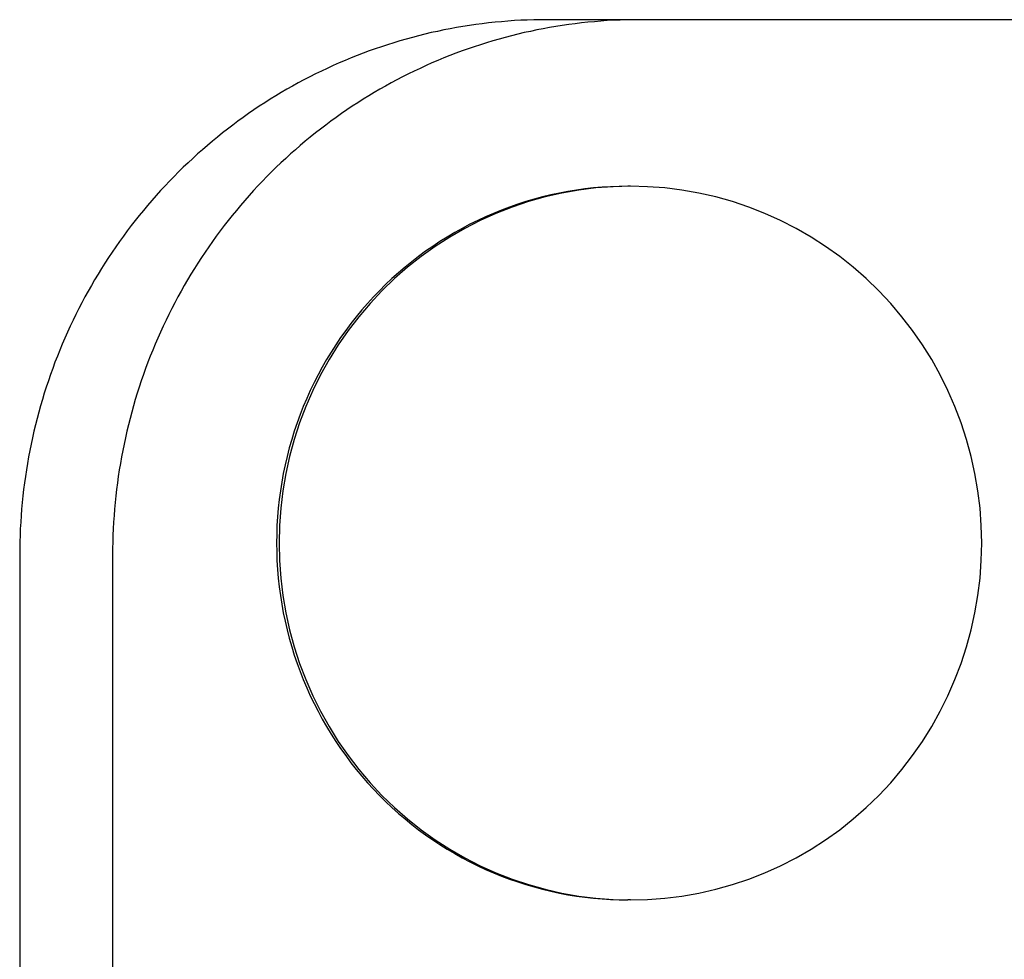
# Model space of a CAD drawing. Extents: x 987 to 2641, y 1244 to 2490.
# Tile 104 of 138: x 2514.31 to 2522.59, y 1941.51 to 1949.41. Entities that reach past the tile are written whole.
import ezdxf

# ---------------------------------------------------------------- set-up
doc = ezdxf.new("R2010")
doc.units = 0
doc.layers.add('KF_GRAVIS_8_REAR', color=7, linetype='CONTINUOUS')

# ---------------------------------------------------------------- blocks, each defined once
blk = doc.blocks.new('KF_GRAVIS_8_REAR')
at = {"layer": 'KF_GRAVIS_8_REAR'}
for p, q in [((5.50777, -196.5), (4.72635, -196.5)), ((34.0672, -196.5), (5.50777, -196.5)), ((5.43023, -197.9), (5.40929, -197.9)), ((0.29472, -201), (0.29472, -230)), ((1.07614, -201), (1.07614, -230)), ((5.43023, -203.9), (5.40929, -203.9))]:
    blk.add_line(p, q, dxfattribs=at)
for points in [[(4.72635, -196.5, 0), (4.67197, -196.5, 0), (4.6176, -196.501, 0), (4.56324, -196.503, 0), (4.5089, -196.505, 0), (4.4546, -196.508, 0), (4.40034, -196.512, 0), (4.34613, -196.517, 0), (4.29198, -196.522, 0), (4.23789, -196.527, 0), (4.18387, -196.534, 0), (4.12994, -196.541, 0), (4.0761, -196.549, 0), (4.02235, -196.557, 0), (3.96871, -196.566, 0), (3.91519, -196.576, 0), (3.86179, -196.586, 0), (3.80851, -196.598, 0), (3.75538, -196.609, 0), (3.70239, -196.622, 0), (3.64955, -196.635, 0), (3.59688, -196.649, 0), (3.54438, -196.663, 0), (3.49206, -196.678, 0), (3.43992, -196.694, 0), (3.38797, -196.71, 0), (3.33623, -196.727, 0), (3.2847, -196.745, 0), (3.23338, -196.763, 0), (3.18229, -196.782, 0), (3.13143, -196.802, 0), (3.08081, -196.822, 0), (3.03044, -196.843, 0), (2.98033, -196.864, 0), (2.93047, -196.886, 0), (2.88089, -196.909, 0), (2.83159, -196.932, 0), (2.78257, -196.956, 0), (2.73384, -196.98, 0), (2.68542, -197.006, 0), (2.6373, -197.031, 0), (2.58949, -197.058, 0), (2.54201, -197.085, 0), (2.49486, -197.112, 0), (2.44804, -197.14, 0), (2.40156, -197.169, 0), (2.35544, -197.198, 0), (2.30967, -197.228, 0), (2.26427, -197.258, 0), (2.21924, -197.289, 0), (2.17458, -197.321, 0), (2.13031, -197.353, 0), (2.08643, -197.386, 0), (2.04295, -197.419, 0), (1.99987, -197.452, 0), (1.95721, -197.487, 0), (1.91496, -197.521, 0), (1.87313, -197.557, 0), (1.83173, -197.593, 0), (1.79077, -197.629, 0), (1.75025, -197.666, 0), (1.71018, -197.703, 0), (1.67056, -197.741, 0), (1.63141, -197.779, 0), (1.59272, -197.818, 0), (1.5545, -197.857, 0), (1.51676, -197.897, 0), (1.4795, -197.937, 0), (1.44273, -197.978, 0), (1.40646, -198.019, 0), (1.37068, -198.061, 0), (1.33541, -198.103, 0), (1.30065, -198.145, 0), (1.26641, -198.188, 0), (1.23269, -198.231, 0), (1.1995, -198.275, 0), (1.16683, -198.319, 0), (1.1347, -198.364, 0), (1.10312, -198.409, 0), (1.07208, -198.454, 0), (1.04158, -198.5, 0), (1.01165, -198.546, 0), (0.98227, -198.593, 0), (0.95346, -198.639, 0), (0.92522, -198.687, 0), (0.89754, -198.734, 0), (0.87045, -198.782, 0), (0.84393, -198.83, 0), (0.818, -198.879, 0), (0.79266, -198.928, 0), (0.76791, -198.977, 0), (0.74376, -199.026, 0), (0.7202, -199.076, 0), (0.69725, -199.126, 0), (0.67491, -199.176, 0), (0.65318, -199.227, 0), (0.63206, -199.278, 0), (0.61155, -199.329, 0), (0.59167, -199.38, 0), (0.57241, -199.432, 0), (0.55378, -199.484, 0), (0.53577, -199.536, 0), (0.51839, -199.588, 0), (0.50165, -199.641, 0), (0.48554, -199.694, 0), (0.47008, -199.747, 0), (0.45525, -199.8, 0), (0.44107, -199.853, 0), (0.42753, -199.907, 0), (0.41464, -199.96, 0), (0.4024, -200.014, 0), (0.39081, -200.068, 0), (0.37987, -200.122, 0), (0.36959, -200.176, 0), (0.35996, -200.231, 0), (0.351, -200.285, 0), (0.34269, -200.34, 0), (0.33504, -200.394, 0), (0.32805, -200.449, 0), (0.32172, -200.504, 0), (0.31606, -200.559, 0), (0.31106, -200.614, 0), (0.30673, -200.669, 0), (0.30306, -200.724, 0), (0.30006, -200.779, 0), (0.29772, -200.834, 0), (0.29605, -200.89, 0), (0.29505, -200.945, 0), (0.29472, -201, 0)], [(5.50777, -196.5, 0), (5.45339, -196.5, 0), (5.39901, -196.501, 0), (5.34466, -196.503, 0), (5.29032, -196.505, 0), (5.23602, -196.508, 0), (5.18176, -196.512, 0), (5.12755, -196.517, 0), (5.0734, -196.522, 0), (5.01931, -196.527, 0), (4.96529, -196.534, 0), (4.91136, -196.541, 0), (4.85752, -196.549, 0), (4.80377, -196.557, 0), (4.75013, -196.566, 0), (4.69661, -196.576, 0), (4.6432, -196.586, 0), (4.58993, -196.598, 0), (4.5368, -196.609, 0), (4.48381, -196.622, 0), (4.43097, -196.635, 0), (4.3783, -196.649, 0), (4.3258, -196.663, 0), (4.27348, -196.678, 0), (4.22134, -196.694, 0), (4.16939, -196.71, 0), (4.11765, -196.727, 0), (4.06612, -196.745, 0), (4.0148, -196.763, 0), (3.96371, -196.782, 0), (3.91285, -196.802, 0), (3.86223, -196.822, 0), (3.81186, -196.843, 0), (3.76174, -196.864, 0), (3.71189, -196.886, 0), (3.66231, -196.909, 0), (3.613, -196.932, 0), (3.56399, -196.956, 0), (3.51526, -196.98, 0), (3.46683, -197.006, 0), (3.41871, -197.031, 0), (3.37091, -197.058, 0), (3.32343, -197.085, 0), (3.27627, -197.112, 0), (3.22946, -197.14, 0), (3.18298, -197.169, 0), (3.13686, -197.198, 0), (3.09109, -197.228, 0), (3.04569, -197.258, 0), (3.00066, -197.289, 0), (2.956, -197.321, 0), (2.91173, -197.353, 0), (2.86785, -197.386, 0), (2.82437, -197.419, 0), (2.78129, -197.452, 0), (2.73862, -197.487, 0), (2.69637, -197.521, 0), (2.65455, -197.557, 0), (2.61315, -197.593, 0), (2.57219, -197.629, 0), (2.53167, -197.666, 0), (2.4916, -197.703, 0), (2.45198, -197.741, 0), (2.41282, -197.779, 0), (2.37413, -197.818, 0), (2.33592, -197.857, 0), (2.29817, -197.897, 0), (2.26092, -197.937, 0), (2.22415, -197.978, 0), (2.18787, -198.019, 0), (2.1521, -198.061, 0), (2.11683, -198.103, 0), (2.08207, -198.145, 0), (2.04783, -198.188, 0), (2.01411, -198.231, 0), (1.98091, -198.275, 0), (1.94825, -198.319, 0), (1.91612, -198.364, 0), (1.88454, -198.409, 0), (1.85349, -198.454, 0), (1.823, -198.5, 0), (1.79307, -198.546, 0), (1.76369, -198.593, 0), (1.73488, -198.639, 0), (1.70663, -198.687, 0), (1.67896, -198.734, 0), (1.65186, -198.782, 0), (1.62535, -198.83, 0), (1.59942, -198.879, 0), (1.57408, -198.928, 0), (1.54933, -198.977, 0), (1.52518, -199.026, 0), (1.50162, -199.076, 0), (1.47867, -199.126, 0), (1.45633, -199.176, 0), (1.4346, -199.227, 0), (1.41348, -199.278, 0), (1.39297, -199.329, 0), (1.37309, -199.38, 0), (1.35383, -199.432, 0), (1.33519, -199.484, 0), (1.31719, -199.536, 0), (1.29981, -199.588, 0), (1.28307, -199.641, 0), (1.26696, -199.694, 0), (1.2515, -199.747, 0), (1.23667, -199.8, 0), (1.22249, -199.853, 0), (1.20895, -199.907, 0), (1.19606, -199.96, 0), (1.18382, -200.014, 0), (1.17223, -200.068, 0), (1.16129, -200.122, 0), (1.15101, -200.176, 0), (1.14138, -200.231, 0), (1.13241, -200.285, 0), (1.1241, -200.34, 0), (1.11645, -200.394, 0), (1.10947, -200.449, 0), (1.10314, -200.504, 0), (1.09748, -200.559, 0), (1.09248, -200.614, 0), (1.08815, -200.669, 0), (1.08448, -200.724, 0), (1.08148, -200.779, 0), (1.07914, -200.834, 0), (1.07747, -200.89, 0), (1.07647, -200.945, 0), (1.07614, -201, 0)], [(5.40929, -197.9, 0), (5.33679, -197.901, 0), (5.26433, -197.904, 0), (5.19195, -197.908, 0), (5.11971, -197.914, 0), (5.04764, -197.923, 0), (4.97579, -197.932, 0), (4.9042, -197.944, 0), (4.83291, -197.958, 0), (4.76197, -197.973, 0), (4.69143, -197.99, 0), (4.62131, -198.009, 0), (4.55167, -198.029, 0), (4.48254, -198.051, 0), (4.41398, -198.075, 0), (4.34601, -198.101, 0), (4.27868, -198.128, 0), (4.21204, -198.157, 0), (4.14611, -198.188, 0), (4.08095, -198.22, 0), (4.01659, -198.254, 0), (3.95306, -198.29, 0), (3.89041, -198.327, 0), (3.82868, -198.365, 0), (3.7679, -198.406, 0), (3.70811, -198.447, 0), (3.64934, -198.49, 0), (3.59164, -198.535, 0), (3.53503, -198.581, 0), (3.47954, -198.628, 0), (3.42522, -198.677, 0), (3.3721, -198.727, 0), (3.3202, -198.779, 0), (3.26956, -198.831, 0), (3.22021, -198.885, 0), (3.17218, -198.94, 0), (3.12549, -198.997, 0), (3.08018, -199.054, 0), (3.03628, -199.113, 0), (2.9938, -199.173, 0), (2.95278, -199.233, 0), (2.91324, -199.295, 0), (2.8752, -199.358, 0), (2.83869, -199.421, 0), (2.80372, -199.486, 0), (2.77033, -199.551, 0), (2.73852, -199.617, 0), (2.70833, -199.684, 0), (2.67976, -199.752, 0), (2.65284, -199.82, 0), (2.62757, -199.889, 0), (2.60398, -199.959, 0), (2.58209, -200.029, 0), (2.56189, -200.1, 0), (2.54341, -200.171, 0), (2.52665, -200.243, 0), (2.51164, -200.315, 0), (2.49836, -200.387, 0), (2.48685, -200.46, 0), (2.47709, -200.533, 0), (2.4691, -200.606, 0), (2.46287, -200.679, 0), (2.45843, -200.753, 0), (2.45576, -200.826, 0), (2.45487, -200.9, 0), (2.45576, -200.974, 0), (2.45843, -201.047, 0), (2.46287, -201.121, 0), (2.4691, -201.194, 0), (2.47709, -201.267, 0), (2.48685, -201.34, 0), (2.49836, -201.413, 0), (2.51164, -201.485, 0), (2.52665, -201.557, 0), (2.54341, -201.629, 0), (2.56189, -201.7, 0), (2.58209, -201.771, 0), (2.60398, -201.841, 0), (2.62757, -201.911, 0), (2.65284, -201.98, 0), (2.67976, -202.048, 0), (2.70833, -202.116, 0), (2.73852, -202.183, 0), (2.77033, -202.249, 0), (2.80372, -202.314, 0), (2.83869, -202.379, 0), (2.8752, -202.442, 0), (2.91324, -202.505, 0), (2.95278, -202.567, 0), (2.9938, -202.627, 0), (3.03628, -202.687, 0), (3.08018, -202.746, 0), (3.12549, -202.803, 0), (3.17218, -202.86, 0), (3.22021, -202.915, 0), (3.26956, -202.969, 0), (3.3202, -203.021, 0), (3.3721, -203.073, 0), (3.42522, -203.123, 0), (3.47954, -203.172, 0), (3.53503, -203.219, 0), (3.59164, -203.265, 0), (3.64934, -203.31, 0), (3.70811, -203.353, 0), (3.7679, -203.394, 0), (3.82868, -203.435, 0), (3.89041, -203.473, 0), (3.95306, -203.51, 0), (4.01659, -203.546, 0), (4.08095, -203.58, 0), (4.14611, -203.612, 0), (4.21204, -203.643, 0), (4.27868, -203.672, 0), (4.34601, -203.699, 0), (4.41398, -203.725, 0), (4.48254, -203.749, 0), (4.55167, -203.771, 0), (4.62131, -203.791, 0), (4.69143, -203.81, 0), (4.76197, -203.827, 0), (4.83291, -203.842, 0), (4.9042, -203.856, 0), (4.97579, -203.868, 0), (5.04764, -203.877, 0), (5.11971, -203.886, 0), (5.19195, -203.892, 0), (5.26433, -203.896, 0), (5.33679, -203.899, 0), (5.40929, -203.9, 0)], [(5.40929, -197.9, 0), (5.33679, -197.901, 0), (5.26433, -197.904, 0), (5.19195, -197.908, 0), (5.11971, -197.914, 0), (5.04764, -197.923, 0), (4.97579, -197.932, 0), (4.9042, -197.944, 0), (4.83291, -197.958, 0), (4.76197, -197.973, 0), (4.69143, -197.99, 0), (4.62131, -198.009, 0), (4.55167, -198.029, 0), (4.48254, -198.051, 0), (4.41398, -198.075, 0), (4.34601, -198.101, 0), (4.27868, -198.128, 0), (4.21204, -198.157, 0), (4.14611, -198.188, 0), (4.08095, -198.22, 0), (4.01659, -198.254, 0), (3.95306, -198.29, 0), (3.89041, -198.327, 0), (3.82868, -198.365, 0), (3.7679, -198.406, 0), (3.70811, -198.447, 0), (3.64934, -198.49, 0), (3.59164, -198.535, 0), (3.53503, -198.581, 0), (3.47954, -198.628, 0), (3.42522, -198.677, 0), (3.3721, -198.727, 0), (3.3202, -198.779, 0), (3.26956, -198.831, 0), (3.22021, -198.885, 0), (3.17218, -198.94, 0), (3.12549, -198.997, 0), (3.08018, -199.054, 0), (3.03628, -199.113, 0), (2.9938, -199.173, 0), (2.95278, -199.233, 0), (2.91324, -199.295, 0), (2.8752, -199.358, 0), (2.83869, -199.421, 0), (2.80372, -199.486, 0), (2.77033, -199.551, 0), (2.73852, -199.617, 0), (2.70833, -199.684, 0), (2.67976, -199.752, 0), (2.65284, -199.82, 0), (2.62757, -199.889, 0), (2.60398, -199.959, 0), (2.58209, -200.029, 0), (2.56189, -200.1, 0), (2.54341, -200.171, 0), (2.52665, -200.243, 0), (2.51164, -200.315, 0), (2.49836, -200.387, 0), (2.48685, -200.46, 0), (2.47709, -200.533, 0), (2.4691, -200.606, 0), (2.46287, -200.679, 0), (2.45843, -200.753, 0), (2.45576, -200.826, 0), (2.45487, -200.9, 0), (2.45576, -200.974, 0), (2.45843, -201.047, 0), (2.46287, -201.121, 0), (2.4691, -201.194, 0), (2.47709, -201.267, 0), (2.48685, -201.34, 0), (2.49836, -201.413, 0), (2.51164, -201.485, 0), (2.52665, -201.557, 0), (2.54341, -201.629, 0), (2.56189, -201.7, 0), (2.58209, -201.771, 0), (2.60398, -201.841, 0), (2.62757, -201.911, 0), (2.65284, -201.98, 0), (2.67976, -202.048, 0), (2.70833, -202.116, 0), (2.73852, -202.183, 0), (2.77033, -202.249, 0), (2.80372, -202.314, 0), (2.83869, -202.379, 0), (2.8752, -202.442, 0), (2.91324, -202.505, 0), (2.95278, -202.567, 0), (2.9938, -202.627, 0), (3.03628, -202.687, 0), (3.08018, -202.746, 0), (3.12549, -202.803, 0), (3.17218, -202.86, 0), (3.22021, -202.915, 0), (3.26956, -202.969, 0), (3.3202, -203.021, 0), (3.3721, -203.073, 0), (3.42522, -203.123, 0), (3.47954, -203.172, 0), (3.53503, -203.219, 0), (3.59164, -203.265, 0), (3.64934, -203.31, 0), (3.70811, -203.353, 0), (3.7679, -203.394, 0), (3.82868, -203.435, 0), (3.89041, -203.473, 0), (3.95306, -203.51, 0), (4.01659, -203.546, 0), (4.08095, -203.58, 0), (4.14611, -203.612, 0), (4.21204, -203.643, 0), (4.27868, -203.672, 0), (4.34601, -203.699, 0), (4.41398, -203.725, 0), (4.48254, -203.749, 0), (4.55167, -203.771, 0), (4.62131, -203.791, 0), (4.69143, -203.81, 0), (4.76197, -203.827, 0), (4.83291, -203.842, 0), (4.9042, -203.856, 0), (4.97579, -203.868, 0), (5.04764, -203.877, 0), (5.11971, -203.886, 0), (5.19195, -203.892, 0), (5.26433, -203.896, 0), (5.33679, -203.899, 0), (5.40929, -203.9, 0)], [(5.43023, -197.9, 0), (5.28526, -197.904, 0), (5.14065, -197.914, 0), (4.99673, -197.932, 0), (4.85385, -197.958, 0), (4.71236, -197.99, 0), (4.57261, -198.029, 0), (4.43491, -198.075, 0), (4.29962, -198.128, 0), (4.16705, -198.188, 0), (4.03752, -198.254, 0), (3.91135, -198.327, 0), (3.78884, -198.406, 0), (3.67028, -198.49, 0), (3.55596, -198.581, 0), (3.44616, -198.677, 0), (3.34114, -198.779, 0), (3.24115, -198.885, 0), (3.14643, -198.997, 0), (3.05721, -199.113, 0), (2.97372, -199.233, 0), (2.89614, -199.358, 0), (2.82466, -199.486, 0), (2.75946, -199.617, 0), (2.7007, -199.752, 0), (2.64851, -199.889, 0), (2.60302, -200.029, 0), (2.56435, -200.171, 0), (2.53258, -200.315, 0), (2.50778, -200.46, 0), (2.49003, -200.606, 0), (2.47937, -200.753, 0), (2.47581, -200.9, 0), (2.47937, -201.047, 0), (2.49003, -201.194, 0), (2.50778, -201.34, 0), (2.53258, -201.485, 0), (2.56435, -201.629, 0), (2.60302, -201.771, 0), (2.64851, -201.911, 0), (2.7007, -202.048, 0), (2.75946, -202.183, 0), (2.82466, -202.314, 0), (2.89614, -202.442, 0), (2.97372, -202.567, 0), (3.05721, -202.687, 0), (3.14643, -202.803, 0), (3.24115, -202.915, 0), (3.34114, -203.021, 0), (3.44616, -203.123, 0), (3.55596, -203.219, 0), (3.67028, -203.31, 0), (3.78884, -203.394, 0), (3.91135, -203.473, 0), (4.03752, -203.546, 0), (4.16705, -203.612, 0), (4.29962, -203.672, 0), (4.43491, -203.725, 0), (4.57261, -203.771, 0), (4.71236, -203.81, 0), (4.85385, -203.842, 0), (4.99673, -203.868, 0), (5.14065, -203.886, 0), (5.28526, -203.896, 0), (5.43023, -203.9, 0), (5.5752, -203.896, 0), (5.71981, -203.886, 0), (5.86373, -203.868, 0), (6.00661, -203.842, 0), (6.1481, -203.81, 0), (6.28785, -203.771, 0), (6.42554, -203.725, 0), (6.56084, -203.672, 0), (6.69341, -203.612, 0), (6.82294, -203.546, 0), (6.94911, -203.473, 0), (7.07162, -203.394, 0), (7.19018, -203.31, 0), (7.3045, -203.219, 0), (7.4143, -203.123, 0), (7.51932, -203.021, 0), (7.61931, -202.915, 0), (7.71403, -202.803, 0), (7.80324, -202.687, 0), (7.88674, -202.567, 0), (7.96432, -202.442, 0), (8.0358, -202.314, 0), (8.101, -202.183, 0), (8.15976, -202.048, 0), (8.21195, -201.911, 0), (8.25744, -201.771, 0), (8.29611, -201.629, 0), (8.32788, -201.485, 0), (8.35268, -201.34, 0), (8.37043, -201.194, 0), (8.38109, -201.047, 0), (8.38465, -200.9, 0), (8.38109, -200.753, 0), (8.37043, -200.606, 0), (8.35268, -200.46, 0), (8.32788, -200.315, 0), (8.29611, -200.171, 0), (8.25744, -200.029, 0), (8.21195, -199.889, 0), (8.15976, -199.752, 0), (8.101, -199.617, 0), (8.0358, -199.486, 0), (7.96432, -199.358, 0), (7.88674, -199.233, 0), (7.80324, -199.113, 0), (7.71403, -198.997, 0), (7.61931, -198.885, 0), (7.51932, -198.779, 0), (7.4143, -198.677, 0), (7.3045, -198.581, 0), (7.19018, -198.49, 0), (7.07162, -198.406, 0), (6.94911, -198.327, 0), (6.82294, -198.254, 0), (6.69341, -198.188, 0), (6.56084, -198.128, 0), (6.42554, -198.075, 0), (6.28785, -198.029, 0), (6.1481, -197.99, 0), (6.00661, -197.958, 0), (5.86373, -197.932, 0), (5.71981, -197.914, 0), (5.5752, -197.904, 0), (5.43023, -197.9, 0)]]:
    blk.add_polyline3d(points, dxfattribs=at)

msp = doc.modelspace()

# ---------------------------------------------------------------- block references
at = {"layer": 'KF_GRAVIS_8_REAR'}
msp.add_blockref('KF_GRAVIS_8_REAR', (2514.0165, 2145.913), dxfattribs=at)

doc.saveas('drawing.dxf')
